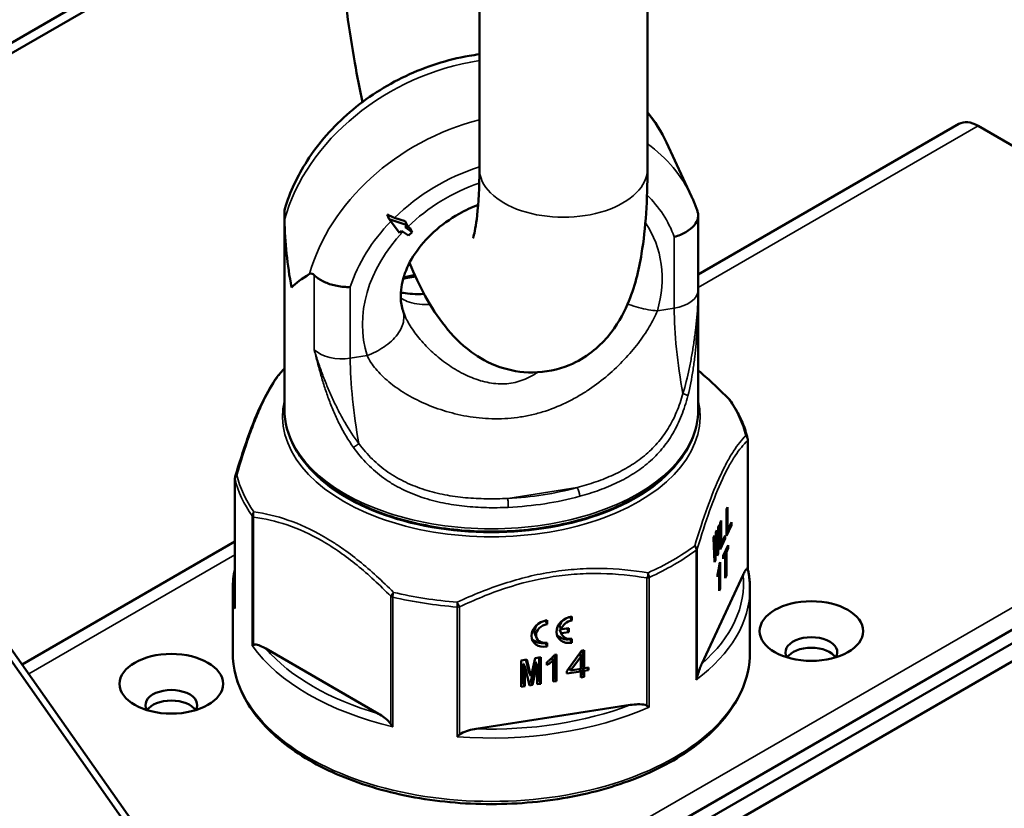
# Paper-space layout 'Sheet_1' of a CAD drawing. Header units: millimetres. Extents: x 1 to 117, y 1 to 117.
# Tile 34 of 73: x 104.04 to 107.04, y 32.01 to 34.41. Entities that reach past the tile are written whole.
import ezdxf

# ---------------------------------------------------------------- set-up
doc = ezdxf.new("R2010")
doc.units = ezdxf.units.MM
doc.layers.add('Visible (ISO)', color=7, linetype='Continuous', lineweight=50)
doc.layers.add('Visible Narrow (ISO)', color=7, linetype='Continuous', lineweight=35)

psp = doc.layouts.new('Sheet_1')

# ---------------------------------------------------------------- linework, layer by layer
at = {"layer": 'Visible (ISO)'}
for p, q in [((104.99962, 34.90846), (102.47644, 33.4517)), ((104.99973, 34.87637), (102.50428, 33.43562)), ((105.43778, 34.66225), (105.43778, 33.95505)), ((105.94959, 34.66225), (105.94959, 33.95505)), ((106.10413, 33.63325), (106.89757, 34.09134)), ((107.89653, 33.54284), (106.95663, 34.08549)), ((106.00738, 34.03521), (106.08381, 33.87054)), ((104.84429, 33.81694), (104.84429, 33.22158)), ((106.10413, 33.81694), (106.10413, 33.22158)), ((105.15652, 33.81513), (105.163, 33.80116)), ((105.1945, 33.75992), (105.163, 33.80116)), ((105.163, 33.80116), (105.21756, 33.78298)), ((105.21195, 33.79506), (105.1796, 33.80584)), ((105.21195, 33.79506), (105.21756, 33.78298)), ((105.20065, 33.76607), (105.1945, 33.75992)), ((105.22216, 33.75122), (105.20065, 33.76607)), ((105.21756, 33.78298), (105.21141, 33.77683)), ((105.21141, 33.77683), (105.23292, 33.76197)), ((105.22064, 33.77866), (105.21626, 33.78168)), ((105.23292, 33.76197), (105.22216, 33.75122)), ((105.22724, 33.77422), (105.23292, 33.76197)), ((106.07965, 33.36026), (106.07965, 33.36026)), ((106.25483, 33.12904), (106.25483, 32.73609)), ((104.69359, 33.0115), (104.69359, 32.61844)), ((106.19004, 32.91658), (106.19347, 32.92397)), ((106.19347, 32.92397), (106.19347, 32.85253)), ((104.75069, 32.90768), (104.75069, 32.90768)), ((104.82431, 32.89435), (104.82431, 32.89435)), ((106.19004, 32.83622), (106.19004, 32.91658)), ((106.16516, 32.86298), (106.16352, 32.80822)), ((106.16516, 32.78168), (106.16844, 32.87004)), ((106.16516, 32.86298), (106.16844, 32.87004)), ((106.17097, 32.8755), (106.1744, 32.88288)), ((106.17097, 32.79513), (106.17097, 32.8755)), ((106.1744, 32.88288), (106.1744, 32.81145)), ((106.20553, 32.8696), (106.19004, 32.83622)), ((106.19347, 32.85253), (106.20553, 32.87853)), ((106.20553, 32.8696), (106.20167, 32.8702)), ((106.20553, 32.87853), (106.20553, 32.8696)), ((106.15027, 32.83088), (106.15354, 32.83794)), ((106.15027, 32.83088), (106.15354, 32.75664)), ((106.15518, 32.79025), (106.15354, 32.83794)), ((106.15771, 32.84693), (106.15548, 32.79089)), ((106.15652, 32.76306), (106.1592, 32.82899)), ((106.1592, 32.82899), (106.15701, 32.82933)), ((106.1595, 32.82963), (106.15704, 32.83001)), ((106.15771, 32.84693), (106.16099, 32.85399)), ((106.1595, 32.82963), (106.1592, 32.82899)), ((106.1595, 32.82963), (106.16218, 32.77526)), ((106.16323, 32.80758), (106.16099, 32.85399)), ((106.18647, 32.82852), (106.17097, 32.79513)), ((106.1744, 32.81145), (106.18647, 32.83745)), ((106.18647, 32.82852), (106.1826, 32.82912)), ((106.18647, 32.83745), (106.18647, 32.82852)), ((106.19347, 32.85253), (106.19004, 32.85306)), ((104.04551, 32.44471), (104.69359, 32.81887)), ((106.16323, 32.80758), (106.16057, 32.80799)), ((106.16323, 32.80758), (106.16352, 32.80822)), ((106.1744, 32.81145), (106.17097, 32.81198)), ((106.18036, 32.77541), (106.1957, 32.80847)), ((106.1957, 32.79954), (106.18974, 32.7867)), ((106.1957, 32.79954), (106.19184, 32.80014)), ((106.1957, 32.80847), (106.1957, 32.79954)), ((106.15518, 32.79025), (106.15204, 32.79073)), ((106.15518, 32.79025), (106.15548, 32.79089)), ((106.16516, 32.78168), (106.16184, 32.78219)), ((106.16516, 32.78168), (106.16218, 32.77526)), ((106.18632, 32.77932), (106.18036, 32.76648)), ((106.18036, 32.76648), (106.18036, 32.77541)), ((106.18632, 32.77932), (106.18245, 32.77992)), ((106.18974, 32.7867), (106.18588, 32.7873)), ((106.18632, 32.70789), (106.18632, 32.77932)), ((106.18974, 32.7867), (106.18974, 32.71527)), ((106.15652, 32.76306), (106.15324, 32.76357)), ((106.15652, 32.76306), (106.15354, 32.75664)), ((106.16919, 32.75227), (106.17097, 32.75613)), ((106.17097, 32.75613), (106.17097, 32.67529)), ((106.11493, 32.447), (106.24055, 32.71769)), ((106.16308, 32.71139), (106.16308, 32.72032)), ((106.16602, 32.73403), (106.16799, 32.73373)), ((106.16799, 32.66887), (106.16799, 32.73373)), ((106.18974, 32.71527), (106.18632, 32.7158)), ((106.18974, 32.71527), (106.18632, 32.70789)), ((104.68681, 32.67511), (104.68681, 32.48224)), ((106.17097, 32.67529), (106.16799, 32.67575)), ((106.17097, 32.67529), (106.16799, 32.66887)), ((106.26161, 32.67511), (106.26161, 32.48224)), ((107.16972, 32.61359), (105.33022, 31.55155)), ((107.20502, 32.59321), (105.36551, 31.53117)), ((105.71467, 32.59009), (105.71467, 32.59015)), ((105.71467, 32.59009), (105.71976, 32.57912)), ((105.71976, 32.57912), (105.71976, 32.59117)), ((105.63861, 32.57833), (105.63861, 32.57838)), ((105.63861, 32.57833), (105.64371, 32.56735)), ((105.64371, 32.56735), (105.64371, 32.5794)), ((105.68728, 32.55207), (105.68219, 32.56305)), ((107.22913, 32.55145), (105.38962, 31.48941)), ((105.61246, 32.52472), (105.60736, 32.5357)), ((105.68219, 32.55083), (105.70516, 32.55439)), ((105.68219, 32.55083), (105.68728, 32.53986)), ((105.68852, 32.53649), (105.68342, 32.54746)), ((105.71026, 32.55563), (105.68728, 32.55207)), ((105.68728, 32.53986), (105.71026, 32.54341)), ((105.70516, 32.55439), (105.70516, 32.55484)), ((105.70516, 32.55439), (105.71026, 32.54341)), ((105.71026, 32.54341), (105.71026, 32.55563)), ((104.64224, 31.59577), (103.99237, 32.52031)), ((105.63861, 32.51002), (105.63861, 32.51064)), ((105.63861, 32.51002), (105.64371, 32.49904)), ((105.64371, 32.49904), (105.64371, 32.51109)), ((105.71467, 32.52178), (105.71467, 32.5224)), ((105.71467, 32.52178), (105.71976, 32.51081)), ((105.71976, 32.51081), (105.71976, 32.52286)), ((103.9956, 32.48042), (104.64547, 31.55588)), ((104.78758, 32.49291), (105.1308, 32.29476)), ((105.66638, 32.47393), (105.67305, 32.47496)), ((105.66795, 32.47417), (105.66795, 32.4051)), ((105.67305, 32.47496), (105.67305, 32.39412)), ((105.74866, 32.48666), (105.70363, 32.4247)), ((105.7153, 32.42651), (105.74644, 32.46845)), ((105.74215, 32.4777), (105.74644, 32.46845)), ((105.74644, 32.43133), (105.74644, 32.46845)), ((105.74866, 32.48666), (105.757, 32.48795)), ((105.75191, 32.48716), (105.75191, 32.44394)), ((105.757, 32.48795), (105.757, 32.43296)), ((105.56463, 32.45725), (105.58187, 32.45991)), ((105.56463, 32.37688), (105.56463, 32.45725)), ((105.57177, 32.44709), (105.57066, 32.44692)), ((105.57575, 32.43594), (105.57066, 32.44692)), ((105.57066, 32.44692), (105.57066, 32.38958)), ((105.57687, 32.43611), (105.57177, 32.44709)), ((105.57949, 32.45954), (105.58901, 32.41968)), ((105.5941, 32.4087), (105.58187, 32.45991)), ((105.60735, 32.45259), (105.59401, 32.39319)), ((105.60744, 32.46387), (105.59521, 32.40887)), ((105.59911, 32.38222), (105.61245, 32.44162)), ((105.60847, 32.45277), (105.60735, 32.45259)), ((105.61245, 32.44162), (105.60735, 32.45259)), ((105.60744, 32.46387), (105.62468, 32.46654)), ((105.61356, 32.44179), (105.60847, 32.45277)), ((105.61356, 32.44179), (105.61245, 32.44162)), ((105.61356, 32.38445), (105.61356, 32.44179)), ((105.61958, 32.46575), (105.61958, 32.39715)), ((105.62468, 32.46654), (105.62468, 32.38617)), ((105.64358, 32.44267), (105.64358, 32.4516)), ((105.65853, 32.46458), (105.66193, 32.45726)), ((105.66193, 32.3924), (105.66193, 32.45726)), ((105.757, 32.43296), (105.75191, 32.44394)), ((105.57687, 32.43611), (105.57575, 32.43594)), ((105.57575, 32.43594), (105.57575, 32.3786)), ((105.57687, 32.43611), (105.59021, 32.38084)), ((105.5941, 32.4087), (105.58901, 32.41968)), ((105.5941, 32.4087), (105.59521, 32.40887)), ((105.70363, 32.41671), (105.70363, 32.4247)), ((105.74644, 32.42334), (105.70363, 32.41671)), ((105.71367, 32.43003), (105.70672, 32.42896)), ((105.71127, 32.43521), (105.7153, 32.42651)), ((105.7153, 32.42651), (105.74644, 32.43133)), ((105.74644, 32.42334), (105.74298, 32.43079)), ((105.74644, 32.40548), (105.74644, 32.42334)), ((105.75191, 32.41809), (105.74644, 32.41724)), ((105.75537, 32.43648), (105.75191, 32.43595)), ((105.757, 32.42497), (105.75191, 32.43595)), ((105.75191, 32.43595), (105.75191, 32.41809)), ((105.757, 32.40711), (105.75191, 32.41809)), ((105.757, 32.43296), (105.77034, 32.43502)), ((105.77034, 32.42704), (105.757, 32.42497)), ((105.757, 32.42497), (105.757, 32.40711)), ((105.77034, 32.42704), (105.76689, 32.43449)), ((105.77034, 32.43502), (105.77034, 32.42704)), ((105.57066, 32.38958), (105.56463, 32.38865)), ((105.57575, 32.3786), (105.56463, 32.37688)), ((105.57575, 32.3786), (105.57066, 32.38958)), ((105.59401, 32.39319), (105.58747, 32.39218)), ((105.59911, 32.38222), (105.59021, 32.38084)), ((105.59911, 32.38222), (105.59401, 32.39319)), ((105.61958, 32.39715), (105.61356, 32.39622)), ((105.62468, 32.38617), (105.61356, 32.38445)), ((105.62468, 32.38617), (105.61958, 32.39715)), ((105.66795, 32.4051), (105.66193, 32.40417)), ((105.67305, 32.39412), (105.66193, 32.3924)), ((105.67305, 32.39412), (105.66795, 32.4051)), ((105.757, 32.40711), (105.74644, 32.40548)), ((105.4283, 32.24873), (105.89715, 32.32126))]:
    psp.add_line(p, q, dxfattribs=at)
for centre, start, end in [((106.1841, 33.23903), 35.49637, 44.3888), ((106.23515, 33.12904), 0.00002, 13.04612), ((104.71327, 33.0115), 163.45938, 180)]:
    psp.add_arc(centre, 0.01969, start, end, dxfattribs=at)
for centre, major_axis, ratio, start_param, end_param in [((106.95663, 33.98906), (-0.05906, 0.10229), 0.5773503, 5.4977871, 6.2831853), ((105.47421, 33.68769), (-0.18997, 0.86057), 0.6979017, 1.2896808, 1.5262563), ((105.15498, 33.86125), (0.08735, -0.05211), 0.3936923, 4.9602767, 5.2210221), ((105.17986, 33.86651), (-0.11139, 0.11139), 0.2588034, 2.1862729, 2.2483784), ((105.47421, 33.68769), (0.6293, 0.13891), 0.2019062, 2.5986775, 2.8352533), ((105.21338, 33.60439), (-0.00518, 0.01899), 0.3489943, 0, 0.0019737), ((105.47421, 33.20551), (-0.31497, 0), 0.5773503, 5.188662, 5.1886646), ((105.47424, 33.2055), (-0.315, 0), 0.5773503, 5.834457, 5.8344583), ((105.47422, 33.20551), (-0.31495, 0), 0.5773503, 3.5465229, 3.546528), ((106.1841, 33.23903), (0.01407, 0.01377), 0.3316107, 6.2831691, 6.2834398), ((104.71327, 33.0115), (-0.01887, 0.0056), 0.5288498, 6.2822436, 6.2831479), ((106.23466, 32.73395), (0.02017, 0.00214), 0.2170596, 0.0249557, 0.2356285), ((104.71376, 32.61637), (0.00323, -0.02741), 0.7264153, 4.5515649, 4.6829362), ((105.71976, 32.55099), (-0.04464, -0.02072), 0.7886751, 4.3615096, 7.5031022), ((105.71467, 32.56197), (-0.03125, -0.0145), 0.7886751, 4.3615096, 4.3808156), ((105.64371, 32.53922), (-0.04464, -0.02072), 0.7886751, 4.3615096, 7.5031022), ((105.63861, 32.5502), (-0.03125, -0.0145), 0.7886751, 5.0439624, 6.2831853), ((105.64371, 32.53922), (-0.03125, -0.0145), 0.7886751, 4.3615096, 7.5031022), ((105.63861, 32.5502), (-0.03125, -0.0145), 0.7886751, 4.3615096, 4.3808156), ((105.71467, 32.56197), (-0.03125, -0.0145), 0.7886751, 5.0439624, 5.7134194), ((105.71976, 32.55099), (0.03125, 0.0145), 0.7886751, 1.2199169, 2.5718267), ((105.71467, 32.56197), (-0.04464, -0.02072), 0.7886751, 0.1565483, 1.2199169), ((105.71467, 32.56197), (-0.03125, -0.0145), 0.7886751, 6.1511924, 6.2831853), ((105.71976, 32.55099), (-0.03125, -0.0145), 0.7886751, 6.1511924, 7.5031022), ((106.44857, 32.48224), (0.07874, 0), 0.5773503, 5.9218182, 9.7861451), ((104.76473, 32.50655), (0.02007, 0.0064), 0.1496438, 2.3166379, 2.7066497), ((105.63861, 32.5502), (-0.04464, -0.02072), 0.7886751, 0.1565483, 1.2199169), ((106.44857, 32.45009), (-0.07874, 0), 0.5773503, 3.5029598, 5.9218182), ((106.44857, 32.45009), (0.07874, 0), 0.5773503, 0.3613671, 2.7802255), ((106.08187, 32.40472), (-0.0127, -0.02492), 0.6263892, 1.6044471, 1.9944589), ((104.49985, 32.32151), (0.07874, 0), 0.5773503, 5.9218182, 9.7861451), ((104.49985, 32.28936), (-0.07874, 0), 0.5773503, 3.5029598, 5.9218182), ((104.49985, 32.28936), (0.07874, 0), 0.5773503, 0.3613671, 2.7802255), ((105.94263, 32.32433), (-0.01995, 0.01291), 0.0644588, 1.8815468, 2.2715582), ((105.18217, 32.26554), (0.01727, -0.02167), 0.4658993, 4.4527565, 4.8427678), ((105.37238, 32.23611), (0.0193, 0.0178), 0.277969, 4.3316707, 4.7216825)]:
    psp.add_ellipse(centre, major_axis=major_axis, ratio=ratio, start_param=start_param, end_param=end_param, dxfattribs=at)
for centre in [(106.44857, 32.54653), (104.49985, 32.3858)]:
    psp.add_ellipse(centre, major_axis=(-0.15748, 0), ratio=0.5773503, dxfattribs=at)
for points, knots in [([(105.0814, 34.15789), (105.0733, 34.19724), (105.0657, 34.23721), (105.04111, 34.37762), (105.027, 34.47963), (105.00695, 34.67861), (105.00105, 34.77543), (104.9997, 34.8767), (104.99962, 34.88798), (104.99962, 34.89915)], [2.27932187, 2.27932187, 2.27932187, 2.27932187, 2.41598217, 2.41598217, 2.75583111, 2.75583111, 3.09820206, 3.09820206, 3.14159265, 3.14159265, 3.14159265, 3.14159265]), ([(105.43778, 34.30366), (105.42734, 34.3023), (105.41691, 34.3007), (105.34039, 34.28729), (105.2751, 34.26644), (105.15206, 34.20839), (105.09434, 34.17114), (104.99251, 34.0837), (104.94835, 34.03354), (104.88384, 33.93301), (104.86084, 33.8839), (104.84563, 33.83324)], [1.542468, 1.542468, 1.542468, 1.542468, 1.5951665, 1.5951665, 1.9297244, 1.9297244, 2.2652124, 2.2652124, 2.5996521, 2.5996521, 2.8813832, 2.8813832, 2.8813832, 2.8813832]), ([(105.94959, 33.95505), (105.94959, 33.86046), (105.94451, 33.77488), (105.92283, 33.64393), (105.91146, 33.59471), (105.87529, 33.51069), (105.85789, 33.47747), (105.80138, 33.41157), (105.76334, 33.3785), (105.67738, 33.34276), (105.63825, 33.33456), (105.56402, 33.33396), (105.52947, 33.3407), (105.46476, 33.36302), (105.43668, 33.37959), (105.37894, 33.42179), (105.3549, 33.44795), (105.28633, 33.53416), (105.2553, 33.59622), (105.22491, 33.66788)], [0, 0, 0, 0, 0.367455, 0.367455, 0.6138009, 0.6138009, 0.7597226, 0.7597226, 0.8871054, 0.8871054, 0.9698202, 0.9698202, 1.0499609, 1.0499609, 1.1468481, 1.1468481, 1.293575, 1.293575, 1.6351955, 1.6351955, 1.6351955, 1.6351955]), ([(105.43778, 33.95505), (105.43778, 33.89893), (105.4352, 33.85007), (105.42762, 33.78194), (105.42282, 33.75891), (105.41901, 33.74541), (105.41831, 33.74352), (105.41831, 33.74352)], [0, 0, 0, 0, 0.2759814, 0.2759814, 0.50581618, 0.50581618, 0.58431083, 0.58431083, 0.58431083, 0.58431083]), ([(106.10408, 33.81811), (106.10296, 33.82169), (106.10179, 33.82526), (106.09936, 33.83236), (106.0981, 33.83589), (106.09549, 33.84292), (106.09414, 33.84642), (106.09134, 33.85338), (106.0899, 33.85684), (106.08692, 33.86372), (106.08539, 33.86714), (106.08381, 33.87054)], [0.2475007, 0.2475007, 0.2475007, 0.2475007, 0.26817645, 0.26817645, 0.28885219, 0.28885219, 0.30952793, 0.30952793, 0.33020367, 0.33020367, 0.35087941, 0.35087941, 0.35087941, 0.35087941]), ([(104.84449, 33.79907), (104.84441, 33.80359), (104.84434, 33.80808), (104.84428, 33.81576), (104.84428, 33.81904), (104.84434, 33.82337), (104.84437, 33.82472), (104.84441, 33.82588)], [0, 0, 0, 0, 0.035069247, 0.035069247, 0.064996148, 0.064996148, 0.081323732, 0.081323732, 0.081323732, 0.081323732]), ([(104.84441, 33.82588), (104.84448, 33.82776), (104.84473, 33.82962), (104.84529, 33.83205), (104.84545, 33.83265), (104.84563, 33.83324)], [-0.324119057, -0.324119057, -0.324119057, -0.324119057, -0.297857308, -0.297857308, -0.28923263, -0.28923263, -0.28923263, -0.28923263]), ([(105.43404, 33.84506), (105.41408, 33.83739), (105.39456, 33.82821), (105.34786, 33.80192), (105.32186, 33.78314), (105.27655, 33.74196), (105.25728, 33.71956), (105.22665, 33.6738), (105.21545, 33.65047), (105.20069, 33.60462), (105.19773, 33.58238), (105.19882, 33.54769), (105.20122, 33.53415), (105.20525, 33.52158)], [1.8359388, 1.8359388, 1.8359388, 1.8359388, 2.0206461, 2.0206461, 2.2994082, 2.2994082, 2.578615, 2.578615, 2.8626073, 2.8626073, 3.1681862, 3.1681862, 3.3942729, 3.3942729, 3.3942729, 3.3942729]), ([(106.10408, 33.81811), (106.1041, 33.81807), (106.10411, 33.818), (106.10414, 33.81746), (106.10414, 33.8165), (106.10408, 33.81394), (106.10405, 33.81285), (106.10401, 33.81156)], [0.026573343, 0.026573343, 0.026573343, 0.026573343, 0.035069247, 0.035069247, 0.064996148, 0.064996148, 0.081323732, 0.081323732, 0.081323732, 0.081323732]), ([(106.10401, 33.81156), (106.10394, 33.80948), (106.1037, 33.80738), (106.10169, 33.79745), (106.09766, 33.78965), (106.08516, 33.77485), (106.07677, 33.76801), (106.06153, 33.75904), (106.05591, 33.75625), (106.04403, 33.75131), (106.0378, 33.74917), (106.03128, 33.74737), (106.03118, 33.74734), (106.03108, 33.74731)], [-0.32411906, -0.32411906, -0.32411906, -0.32411906, -0.29785731, -0.29785731, -0.20051816, -0.20051816, -0.10232729, -0.10232729, -0.05118918, -0.05118918, 0, 0, 0.00081588, 0.00081588, 0.00081588, 0.00081588]), ([(104.93499, 33.63072), (104.93483, 33.63087), (104.93468, 33.63103), (104.93238, 33.63325), (104.93031, 33.63456), (104.92581, 33.63605), (104.92331, 33.63583), (104.92091, 33.6344)], [-0.097221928, -0.097221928, -0.097221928, -0.097221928, -0.094229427, -0.094229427, -0.05322657, -0.05322657, -0.000000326, -0.000000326, -0.000000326, -0.000000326]), ([(104.93499, 33.63072), (104.93676, 33.62892), (104.93869, 33.62716), (104.94846, 33.61905), (104.95805, 33.61335), (104.98002, 33.60388), (104.9922, 33.60022), (105.01144, 33.59659), (105.0181, 33.5957), (105.03139, 33.59465), (105.03798, 33.5945), (105.04451, 33.59471), (105.04461, 33.59472), (105.04472, 33.59472)], [0.46545787, 0.46545787, 0.46545787, 0.46545787, 0.49171961, 0.49171961, 0.58905876, 0.58905876, 0.68724963, 0.68724963, 0.73838775, 0.73838775, 0.78957692, 0.78957692, 0.7903928, 0.7903928, 0.7903928, 0.7903928]), ([(105.1986, 33.5781), (105.20096, 33.57752), (105.20358, 33.57696), (105.21403, 33.57507), (105.22354, 33.57399), (105.24496, 33.57299), (105.25684, 33.573), (105.2698, 33.57349)], [0.55690589, 0.55690589, 0.55690589, 0.55690589, 0.61164333, 0.61164333, 0.75326414, 0.75326414, 0.88528723, 0.88528723, 0.88528723, 0.88528723]), ([(104.69448, 33.01733), (104.70914, 33.0667), (104.72437, 33.1136), (104.7657, 33.22459), (104.79291, 33.27976), (104.82769, 33.32818), (104.836, 33.3382), (104.84429, 33.34688)], [0.0006812, 0.0006812, 0.0006812, 0.0006812, 0.4623215, 0.4623215, 1.2266678, 1.2266678, 1.4660735, 1.4660735, 1.4660735, 1.4660735]), ([(106.10413, 33.34041), (106.11889, 33.32806), (106.1335, 33.31516), (106.16483, 33.28612), (106.18156, 33.26976), (106.19806, 33.25291)], [0.42680274, 0.42680274, 0.42680274, 0.42680274, 0.58849322, 0.58849322, 0.77872286, 0.77872286, 0.77872286, 0.77872286]), ([(106.25433, 33.13349), (106.25245, 33.14158), (106.25021, 33.14964), (106.24504, 33.16565), (106.2421, 33.17361), (106.23553, 33.18938), (106.23189, 33.19721), (106.22395, 33.2127), (106.21965, 33.22038), (106.21038, 33.23555), (106.20541, 33.24306), (106.20013, 33.25046)], [6.15437765, 6.15437765, 6.15437765, 6.15437765, 6.20590071, 6.20590071, 6.25742378, 6.25742378, 6.30894684, 6.30894684, 6.3604699, 6.3604699, 6.41199296, 6.41199296, 6.41199296, 6.41199296]), ([(104.84429, 33.22158), (104.84429, 33.18275), (104.85458, 33.14401), (104.89452, 33.06984), (104.92482, 33.03456), (105.00296, 32.97066), (105.05139, 32.94228), (105.16092, 32.89599), (105.22204, 32.87812), (105.35056, 32.85461), (105.41792, 32.84895), (105.55221, 32.85031), (105.61912, 32.85731), (105.74598, 32.88334), (105.8059, 32.90238), (105.91282, 32.95087), (105.95979, 32.98034), (106.03554, 33.04713), (106.06444, 33.08446), (106.09673, 33.15564), (106.10413, 33.18859), (106.10413, 33.22158)], [2.8797933, 2.8797933, 2.8797933, 2.8797933, 3.1812637, 3.1812637, 3.4945056, 3.4945056, 3.8186357, 3.8186357, 4.1438157, 4.1438157, 4.4681077, 4.4681077, 4.7920452, 4.7920452, 5.1164188, 5.1164188, 5.4416685, 5.4416685, 5.7652474, 5.7652474, 6.0213859, 6.0213859, 6.0213859, 6.0213859]), ([(106.16919, 32.75227), (106.16898, 32.75094), (106.16858, 32.74828), (106.16791, 32.74429), (106.16722, 32.74029), (106.16647, 32.7363), (106.16569, 32.73229), (106.16485, 32.7283), (106.16399, 32.72428), (106.16338, 32.72164), (106.16308, 32.72032)], [0, 0, 0, 0, 0.1219256, 0.2435404, 0.3665212, 0.4901993, 0.6153051, 0.7416867, 0.8699342, 1, 1, 1, 1]), ([(106.24055, 32.71769), (106.24255, 32.72199), (106.24474, 32.72634), (106.249, 32.73345), (106.25108, 32.73634), (106.25328, 32.73729), (106.25376, 32.73733), (106.25416, 32.73705)], [-0.15346237, -0.15346237, -0.15346237, -0.15346237, -0.09466539, -0.09466539, -0.03586841, -0.03586841, -0.0209424, -0.0209424, -0.0209424, -0.0209424]), ([(104.69359, 32.73609), (104.69356, 32.73596), (104.69353, 32.73582), (104.68905, 32.71564), (104.68681, 32.69538), (104.68681, 32.67511)], [2.75153621, 2.75153621, 2.75153621, 2.75153621, 2.75240711, 2.75240711, 2.87979327, 2.87979327, 2.87979327, 2.87979327]), ([(106.16308, 32.71139), (106.16356, 32.71335), (106.16448, 32.71717), (106.16578, 32.72288), (106.16696, 32.72835), (106.16765, 32.73197), (106.16799, 32.73373)], [0, 0, 0, 0, 0.2728596, 0.5301736, 0.7720183, 1, 1, 1, 1]), ([(106.26161, 32.67511), (106.26161, 32.6792), (106.26152, 32.68329), (106.26116, 32.69146), (106.26089, 32.69554), (106.26016, 32.70371), (106.2597, 32.70778), (106.25861, 32.71592), (106.25798, 32.71999), (106.25653, 32.72811), (106.25571, 32.73216), (106.25481, 32.7362)], [6.02138592, 6.02138592, 6.02138592, 6.02138592, 6.04708117, 6.04708117, 6.07277643, 6.07277643, 6.09847168, 6.09847168, 6.12416693, 6.12416693, 6.14986219, 6.14986219, 6.14986219, 6.14986219]), ([(104.7504, 32.50442), (104.75151, 32.50493), (104.75281, 32.50517), (104.75882, 32.50549), (104.7645, 32.50379), (104.77615, 32.49915), (104.78213, 32.49606), (104.78758, 32.49291)], [0.0209424, 0.0209424, 0.0209424, 0.0209424, 0.03586841, 0.03586841, 0.09466539, 0.09466539, 0.15346237, 0.15346237, 0.15346237, 0.15346237]), ([(104.68681, 32.48224), (104.68681, 32.43371), (104.6998, 32.38529), (104.75027, 32.29271), (104.78844, 32.24869), (104.88666, 32.16921), (104.94731, 32.13399), (105.08436, 32.07658), (105.1608, 32.05443), (105.3215, 32.02537), (105.40572, 32.01843), (105.57359, 32.02036), (105.65721, 32.02921), (105.81564, 32.06188), (105.89042, 32.0857), (106.02369, 32.14622), (106.08215, 32.18294), (106.17636, 32.26594), (106.21222, 32.31223), (106.2524, 32.40043), (106.26161, 32.44131), (106.26161, 32.48224)], [2.8797933, 2.8797933, 2.8797933, 2.8797933, 3.1847456, 3.1847456, 3.4995319, 3.4995319, 3.8229224, 3.8229224, 4.1470489, 4.1470489, 4.4704625, 4.4704625, 4.7935985, 4.7935985, 5.1170862, 5.1170862, 5.4412793, 5.4412793, 5.7641895, 5.7641895, 6.0213859, 6.0213859, 6.0213859, 6.0213859]), ([(105.66638, 32.47393), (105.66562, 32.47291), (105.66411, 32.47089), (105.66163, 32.46795), (105.65903, 32.46505), (105.65623, 32.46224), (105.65332, 32.45946), (105.65021, 32.45678), (105.64699, 32.45413), (105.64472, 32.45245), (105.64358, 32.4516)], [0, 0, 0, 0, 0.1219256, 0.2435404, 0.3665212, 0.4901993, 0.6153051, 0.7416867, 0.8699342, 1, 1, 1, 1]), ([(105.64358, 32.44267), (105.64537, 32.44388), (105.64883, 32.44624), (105.65367, 32.4499), (105.65806, 32.45352), (105.66066, 32.45604), (105.66193, 32.45726)], [0, 0, 0, 0, 0.2728596, 0.5301736, 0.7720183, 1, 1, 1, 1]), ([(106.10132, 32.40771), (106.10172, 32.40973), (106.1022, 32.41176), (106.1044, 32.42028), (106.10648, 32.42635), (106.11074, 32.43761), (106.11293, 32.4427), (106.11493, 32.447)], [-0.65910294, -0.65910294, -0.65910294, -0.65910294, -0.64417694, -0.64417694, -0.58537995, -0.58537995, -0.52658297, -0.52658297, -0.52658297, -0.52658297]), ([(105.89715, 32.32126), (105.9046, 32.32242), (105.91277, 32.32331), (105.92868, 32.32369), (105.93644, 32.32331), (105.94464, 32.32079), (105.94643, 32.32007), (105.94794, 32.31916)], [-0.15346237, -0.15346237, -0.15346237, -0.15346237, -0.09466539, -0.09466539, -0.03586841, -0.03586841, -0.0209424, -0.0209424, -0.0209424, -0.0209424]), ([(105.1308, 32.29476), (105.13626, 32.29161), (105.14224, 32.28778), (105.15388, 32.27898), (105.15957, 32.27411), (105.16557, 32.26686), (105.16688, 32.26511), (105.16798, 32.26333)], [0.52533987, 0.52533987, 0.52533987, 0.52533987, 0.58413685, 0.58413685, 0.64293383, 0.64293383, 0.65785984, 0.65785984, 0.65785984, 0.65785984]), ([(105.37751, 32.23091), (105.37902, 32.2323), (105.3808, 32.23356), (105.389, 32.23862), (105.39677, 32.24141), (105.41268, 32.24595), (105.42084, 32.24758), (105.4283, 32.24873)], [-0.65910294, -0.65910294, -0.65910294, -0.65910294, -0.64417694, -0.64417694, -0.58537995, -0.58537995, -0.52658297, -0.52658297, -0.52658297, -0.52658297])]:
    psp.add_open_spline(points, degree=3, knots=knots, dxfattribs=at)
for points in [[(106.00738, 34.03521), (105.99212, 34.0681), (105.97265, 34.09904), (105.94959, 34.12721)], [(105.20667, 33.62296), (105.20717, 33.6231), (105.20768, 33.62323), (105.20818, 33.62337)], [(105.24091, 33.63166), (105.22987, 33.62908), (105.21896, 33.62632), (105.20819, 33.62338)], [(105.2055, 33.52078), (105.20709, 33.51594), (105.20921, 33.51051), (105.21193, 33.50465)], [(105.21194, 33.50463), (105.21194, 33.50464), (105.21193, 33.50465), (105.21193, 33.50465)]]:
    psp.add_open_spline(points, degree=3, dxfattribs=at)
at = {"layer": 'Visible Narrow (ISO)'}
for p, q in [((106.95663, 34.08549), (106.10413, 33.5933)), ((106.10401, 33.81156), (106.10401, 33.5841)), ((106.03108, 33.53033), (106.03108, 33.74731)), ((104.93499, 33.40325), (104.93499, 33.63072)), ((105.21338, 33.62046), (105.24391, 33.62518)), ((105.04472, 33.59472), (105.04472, 33.37774)), ((105.97975, 33.52239), (106.03108, 33.53033)), ((105.04472, 33.37774), (105.09605, 33.38568)), ((106.07965, 33.36024), (106.07965, 33.36024)), ((106.25416, 32.73705), (106.25416, 33.1261)), ((104.69376, 33.00999), (104.69376, 32.61483)), ((105.73504, 32.98343), (105.52417, 32.95081)), ((104.74612, 32.50202), (104.74612, 32.89718)), ((104.7504, 32.89347), (104.7504, 32.50442)), ((105.02212, 31.44169), (107.45829, 32.84821)), ((104.69359, 32.77893), (104.06549, 32.41629)), ((106.09789, 32.39761), (106.09789, 32.79277)), ((106.10132, 32.79677), (106.10132, 32.40771)), ((105.94794, 32.31916), (105.94794, 32.70821)), ((105.95486, 32.71019), (105.95486, 32.31503)), ((105.16798, 32.26333), (105.16798, 32.65238)), ((105.17441, 32.64991), (105.17441, 32.25474)), ((105.3698, 32.22452), (105.3698, 32.61968)), ((105.37751, 32.61997), (105.37751, 32.23091))]:
    psp.add_line(p, q, dxfattribs=at)
for centre, major_axis, ratio, start_param, end_param in [((105.436, 33.77003), (-0.57138, -0.26518), 0.7886751, 4.3585824, 5.6957304), ((105.436, 33.77003), (0.57138, 0.26518), 0.7886751, 0, 0.2150528), ((105.51242, 33.60536), (0.57138, 0.26518), 0.7886751, 1.3429007, 2.5541374), ((105.51242, 33.60536), (0.57138, 0.26518), 0.7886751, 0, 0.418291), ((105.5379, 33.55047), (0.48211, 0.22375), 0.7886751, 1.4161862, 1.9923911), ((105.69369, 33.95505), (-0.25591, 0), 0.5773503, 0, 3.1415927), ((105.5379, 33.55047), (-0.42854, -0.19889), 0.7886751, 4.5838918, 5.1302403), ((105.5379, 33.55047), (0.48211, 0.22375), 0.7886751, 6.213786, 6.5772012), ((105.5379, 33.55047), (0.48211, 0.22375), 0.7886751, 2.0239145, 2.5092332), ((105.5379, 33.55047), (0.42854, 0.19889), 0.7886751, 5.6796257, 6.4102326), ((105.5379, 33.55047), (-0.42854, -0.19889), 0.7886751, 5.1786208, 6.1849861), ((105.21338, 33.60439), (-0.00518, 0.01899), 0.3489943, 5.6194452, 6.2831853), ((105.47421, 33.30195), (0.61024, 0), 0.5773503, 1.9600358, 2.0124363), ((106.0056, 33.58522), (0.09843, 0), 0.5773503, 4.9741884, 6.2635046), ((106.12279, 33.33273), (-0.05417, 0.35017), 0.2113249, 0.938882, 1.7177798), ((105.01924, 33.43263), (0.09843, 0), 0.5773503, 3.6848721, 4.9741884), ((105.13642, 33.18014), (0.05417, -0.35017), 0.2113249, 4.0804747, 4.8593734), ((105.47421, 33.20551), (0.62177, 0), 0.5773503, 0.2972643, 0.2972932), ((105.47421, 33.2008), (0.63569, 0), 0.5773503, 0.3460675, 0.3460822), ((105.47421, 33.2008), (0.63569, 0), 0.5773503, 3.0068066, 6.4179714), ((106.1841, 33.23903), (0.01407, 0.01377), 0.3316107, 0.0002545, 0.201075), ((106.1841, 33.23903), (0.01603, 0.01143), 0.7549965, 0, 0.2914564), ((105.47421, 33.08164), (0.78164, 0), 0.5773503, 0.1329917, 0.3906071), ((105.47421, 33.22158), (-0.62992, 0), 0.5773503, 0, 3.1415927), ((106.23515, 33.12904), (0.01918, 0.00444), 0.8092866, 0, 0.6000258), ((106.23515, 33.12904), (0.01349, -0.01433), 0.9433631, 0.6905702, 1.5502055), ((106.23515, 33.12904), (0.01969, 0), 0.5773528, 6.0213854, 6.2831853), ((105.47421, 33.20551), (-0.62177, 0), 0.5773503, 0.3972548, 2.7443379), ((104.71327, 33.0115), (-0.01969, 0), 0.5773503, 0, 0.1329917), ((104.71327, 33.0115), (-0.01918, -0.00444), 0.8092866, 5.3124157, 6.0978134), ((105.47421, 33.07027), (-0.7874, 0), 0.5773503, 0.1329917, 0.390607), ((104.71327, 33.0115), (-0.01887, 0.0056), 0.5288498, 5.675192, 6.2822436), ((105.47421, 33.08164), (-0.78164, 0), 0.5773503, 0.1329917, 0.3906071), ((105.47421, 33.30195), (-0.61024, 0), 0.5773503, 1.6527482, 2.0124363), ((105.73504, 32.96736), (-0.00518, 0.01899), 0.3489943, 4.0486447, 5.6193969), ((105.52417, 32.93474), (0.00093, -0.01966), 0.0668385, 0.9537189, 2.5245199), ((105.47421, 33.28587), (-0.62992, 0), 0.5773503, 1.6527293, 2.0124429), ((104.76432, 32.90151), (0.01603, 0.01143), 0.7549965, 1.8622535, 2.6476513), ((104.76432, 32.90151), (-0.01969, 0), 0.5773503, 0.390607, 0.7853984), ((104.76432, 32.90151), (0.0026, 0.01951), 0.746124, 1.2325199, 2.0921548), ((105.47421, 33.08164), (0.78164, 0), 0.5773503, 5.3689794, 5.6265948), ((106.0823, 32.79971), (-0.0118, 0.01575), 0.646729, 3.8537369, 4.6391344), ((105.47421, 33.07027), (-0.7874, 0), 0.5773503, 2.2273868, 2.4850021), ((106.0823, 32.79971), (0.01969, 0), 0.5773503, 5.6265948, 6.0213861), ((105.94284, 32.71919), (-0.01969, 0), 0.5773503, 1.8325955, 2.2273868), ((105.94284, 32.71919), (0.008, -0.01799), 0.4984057, 0.8420159, 1.6274101), ((105.47421, 32.69118), (0.76772, 0), 0.5773503, 5.699745, 6.3430269), ((105.47421, 32.67511), (-0.7874, 0), 0.5773503, 0, 0.1329917), ((105.1819, 32.66042), (-0.01969, 0), 0.5773503, 0.7853979, 1.1801893), ((105.1819, 32.66042), (-0.00455, -0.01915), 0.3108809, 4.5798381, 5.3652356), ((105.47421, 33.07027), (-0.7874, 0), 0.5773503, 1.1801893, 1.4378046), ((105.47421, 33.08164), (0.78164, 0), 0.5773503, 4.3217819, 4.5793971), ((105.47421, 32.67511), (0.7874, 0), 0.5773503, 5.6265948, 6.2831853), ((105.37241, 32.63094), (0.00152, 0.01963), 0.1082675, 1.4050527, 2.1904633), ((105.37241, 32.63094), (-0.01969, 0), 0.5773503, 1.4378046, 1.8325959), ((105.47421, 32.67511), (-0.7874, 0), 0.5773503, 0.390607, 1.1801893), ((105.47421, 32.48224), (-0.7874, 0), 0.5773503, 0, 3.1415927), ((105.47421, 32.69118), (-0.76772, 0), 0.5773503, 0.4637572, 1.1070391), ((105.47421, 32.69118), (-0.76772, 0), 0.5773503, 1.5109548, 2.1542367), ((105.47421, 32.67511), (-0.7874, 0), 0.5773503, 1.4378046, 2.2273868)]:
    psp.add_ellipse(centre, major_axis=major_axis, ratio=ratio, start_param=start_param, end_param=end_param, dxfattribs=at)
for points in [[(105.20534, 33.61828), (105.20801, 33.61902), (105.21069, 33.61975), (105.21338, 33.62046)], [(106.10413, 33.3403), (106.13563, 33.31381), (106.16653, 33.28466), (106.19697, 33.25346)]]:
    psp.add_open_spline(points, degree=3, dxfattribs=at)
for points, knots in [([(106.10401, 33.5841), (106.10386, 33.57047), (106.10343, 33.55685), (106.10273, 33.54327), (106.10202, 33.52968), (106.10105, 33.51614), (106.09986, 33.50267), (106.09866, 33.4892), (106.09725, 33.4758), (106.09565, 33.46246), (106.09405, 33.44911), (106.09226, 33.43582), (106.09031, 33.42263), (106.08836, 33.40944), (106.08625, 33.39635), (106.08396, 33.3834), (106.08167, 33.37044), (106.07921, 33.35763), (106.07653, 33.34492), (106.07119, 33.31952), (106.06502, 33.29459), (106.05752, 33.27012)], [0, 0, 0, 0, 0.125, 0.125, 0.125, 0.25, 0.25, 0.25, 0.375, 0.375, 0.375, 0.5, 0.5, 0.5, 0.625, 0.625, 0.625, 0.75, 0.75, 0.75, 0.9999999, 0.9999999, 0.9999999, 0.9999999]), ([(106.07259, 33.26309), (106.07925, 33.28905), (106.08685, 33.32856), (106.09376, 33.38205), (106.09761, 33.4226), (106.10038, 33.46322), (106.10226, 33.50362), (106.10348, 33.5439), (106.10389, 33.5707), (106.10401, 33.5841)], [0, 0, 0, 0, 0.25, 0.375, 0.5, 0.625, 0.75, 0.875, 1, 1, 1, 1]), ([(105.19837, 33.56223), (105.20449, 33.55757), (105.21105, 33.55382), (105.21809, 33.55084), (105.22719, 33.54699), (105.2371, 33.54444), (105.24766, 33.54299), (105.25821, 33.54154), (105.2694, 33.5412), (105.28145, 33.54164), (105.2835, 33.54171), (105.28557, 33.54181), (105.28767, 33.54193)], [0.13916717, 0.13916717, 0.13916717, 0.13916717, 0.1875, 0.1875, 0.1875, 0.25, 0.25, 0.25, 0.3125, 0.3125, 0.3125, 0.32310498, 0.32310498, 0.32310498, 0.32310498]), ([(105.09605, 33.38568), (105.10258, 33.37188), (105.11594, 33.35146), (105.1402, 33.32501), (105.16887, 33.29911), (105.21068, 33.26959), (105.2703, 33.23869), (105.33593, 33.2145), (105.40866, 33.19776), (105.47206, 33.1922), (105.52477, 33.19382), (105.56346, 33.1982), (105.60156, 33.20569), (105.65192, 33.21999), (105.69857, 33.23954), (105.74235, 33.26345), (105.78333, 33.28945), (105.82998, 33.32522), (105.88013, 33.37313), (105.91508, 33.41433), (105.93932, 33.44801), (105.96089, 33.48207), (105.97321, 33.50655), (105.97975, 33.52239)], [0, 0, 0, 0, 0.0625, 0.09375, 0.125, 0.1875, 0.25, 0.3125, 0.375, 0.4375, 0.46875, 0.5, 0.53125, 0.5625, 0.625, 0.65625, 0.6875, 0.75, 0.8125, 0.875, 0.90625, 0.9375, 1, 1, 1, 1]), ([(105.09605, 33.38568), (105.1134, 33.39215), (105.13126, 33.40104), (105.1474, 33.41206), (105.15546, 33.41758), (105.1631, 33.42363), (105.17, 33.43005), (105.17689, 33.43648), (105.18305, 33.44328), (105.18825, 33.45024), (105.19345, 33.45721), (105.19769, 33.46435), (105.20087, 33.47142), (105.20404, 33.4785), (105.20616, 33.48551), (105.20723, 33.49225), (105.20893, 33.50286), (105.20804, 33.51278), (105.20524, 33.52158)], [0, 0, 0, 0, 0.24999906, 0.24999906, 0.24999906, 0.37500092, 0.37500092, 0.37500092, 0.50000279, 0.50000279, 0.50000279, 0.62500465, 0.62500465, 0.62500465, 0.75000652, 0.75000652, 0.75000652, 0.94692432, 0.94692432, 0.94692432, 0.94692432]), ([(105.88924, 33.5431), (105.89033, 33.54267), (105.89142, 33.54225), (105.89251, 33.54183), (105.90245, 33.53801), (105.91262, 33.53471), (105.92267, 33.532), (105.94277, 33.52658), (105.96239, 33.52349), (105.97975, 33.52239)], [0.61126533, 0.61126533, 0.61126533, 0.61126533, 0.62499908, 0.62499908, 0.62499908, 0.75000094, 0.75000094, 0.75000094, 1, 1, 1, 1]), ([(105.61469, 33.33471), (105.60475, 33.32784), (105.5944, 33.32182), (105.58353, 33.31677), (105.57563, 33.31311), (105.56746, 33.30996), (105.55918, 33.30742), (105.5509, 33.30489), (105.5425, 33.30298), (105.53397, 33.30166), (105.52544, 33.30034), (105.51677, 33.29962), (105.50793, 33.29951), (105.49908, 33.2994), (105.49007, 33.2999), (105.48111, 33.30096), (105.46319, 33.30308), (105.44546, 33.30744), (105.42793, 33.31359), (105.41041, 33.31975), (105.3931, 33.3277), (105.37653, 33.33686), (105.35995, 33.34601), (105.34412, 33.35637), (105.32896, 33.36775), (105.3138, 33.37913), (105.29932, 33.39153), (105.28599, 33.40446), (105.27266, 33.41739), (105.26047, 33.43085), (105.2495, 33.44477), (105.24401, 33.45174), (105.23883, 33.45882), (105.23406, 33.46588), (105.22929, 33.47294), (105.22495, 33.47997), (105.22101, 33.48697), (105.21769, 33.49288), (105.21466, 33.49878), (105.21194, 33.50463)], [0.39451065, 0.39451065, 0.39451065, 0.39451065, 0.4375, 0.4375, 0.4375, 0.46875, 0.46875, 0.46875, 0.5, 0.5, 0.5, 0.53125, 0.53125, 0.53125, 0.5625, 0.5625, 0.5625, 0.625, 0.625, 0.625, 0.6875, 0.6875, 0.6875, 0.75, 0.75, 0.75, 0.8125, 0.8125, 0.8125, 0.875, 0.875, 0.875, 0.90625, 0.90625, 0.90625, 0.9375, 0.9375, 0.9375, 0.96390235, 0.96390235, 0.96390235, 0.96390235]), ([(104.93499, 33.40325), (104.93815, 33.39037), (104.9414, 33.3775), (104.94478, 33.36465), (104.94815, 33.35181), (104.95166, 33.33898), (104.95535, 33.32619), (104.95905, 33.3134), (104.96293, 33.30063), (104.96707, 33.28789), (104.97122, 33.27514), (104.97561, 33.26243), (104.98032, 33.2498), (104.98503, 33.23717), (104.99004, 33.22462), (104.99539, 33.21224), (105.00075, 33.19986), (105.00645, 33.18763), (105.01254, 33.17558), (105.02474, 33.15147), (105.03853, 33.12805), (105.05441, 33.10558)], [0, 0, 0, 0, 0.125, 0.125, 0.125, 0.25, 0.25, 0.25, 0.375, 0.375, 0.375, 0.5, 0.5, 0.5, 0.625, 0.625, 0.625, 0.75, 0.75, 0.75, 1, 1, 1, 1]), ([(105.07116, 33.11753), (105.05519, 33.13836), (105.04095, 33.16014), (105.02787, 33.18269), (105.02134, 33.19397), (105.01509, 33.20544), (105.00909, 33.21711), (105.00308, 33.22878), (104.99731, 33.24065), (104.99174, 33.25268), (104.98618, 33.26471), (104.98082, 33.27689), (104.97566, 33.28919), (104.97051, 33.30149), (104.96557, 33.31391), (104.96083, 33.32646), (104.95608, 33.33901), (104.95153, 33.3517), (104.94722, 33.36451), (104.94291, 33.37732), (104.93882, 33.39024), (104.93499, 33.40325)], [0, 0, 0, 0, 0.25, 0.25, 0.25, 0.375, 0.375, 0.375, 0.5, 0.5, 0.5, 0.625, 0.625, 0.625, 0.75, 0.75, 0.75, 0.875, 0.875, 0.875, 1, 1, 1, 1]), ([(104.69948, 33.0218), (104.71168, 33.0637), (104.73034, 33.12296), (104.75302, 33.18372), (104.76626, 33.21572), (104.78649, 33.26107), (104.81269, 33.30805), (104.83503, 33.33629), (104.84429, 33.34625)], [0, 0, 0, 0, 0.25, 0.375, 0.4375, 0.5, 0.75, 0.92980526, 0.92980526, 0.92980526, 0.92980526]), ([(106.05752, 33.27012), (106.05213, 33.2505), (106.04257, 33.22241), (106.02645, 33.18768), (106.01249, 33.1629), (105.99681, 33.13975), (105.97962, 33.11846), (105.9608, 33.09872), (105.93355, 33.0744), (105.89629, 33.04807), (105.84708, 33.02207), (105.79313, 33.00039), (105.75468, 32.98866), (105.73504, 32.98343)], [0, 0, 0, 0, 0.125, 0.1875, 0.25, 0.3125, 0.375, 0.4375, 0.5, 0.625, 0.75, 0.875, 1, 1, 1, 1]), ([(105.74346, 32.95709), (105.76366, 32.9626), (105.80325, 32.97503), (105.85861, 32.99808), (105.90901, 33.02582), (105.94708, 33.05395), (105.97485, 33.07996), (105.994, 33.10107), (106.01145, 33.12384), (106.02734, 33.14859), (106.04143, 33.17507), (106.05766, 33.21218), (106.06723, 33.24216), (106.07259, 33.26309)], [0.00007491, 0.00007491, 0.00007491, 0.00007491, 0.125, 0.25, 0.375, 0.5, 0.5625, 0.625, 0.6875, 0.75, 0.8125, 0.875, 1, 1, 1, 1]), ([(106.05752, 33.27012), (106.05925, 33.26963), (106.061, 33.26907), (106.06267, 33.26847), (106.06434, 33.26787), (106.06591, 33.26724), (106.06728, 33.2666), (106.06865, 33.26596), (106.06982, 33.26532), (106.07071, 33.26472), (106.0716, 33.26413), (106.07223, 33.26358), (106.07259, 33.26309)], [0.00000044, 0.00000044, 0.00000044, 0.00000044, 0.24995831, 0.24995831, 0.24995831, 0.50000152, 0.50000152, 0.50000152, 0.75004472, 0.75004472, 0.75004472, 1, 1, 1, 1]), ([(106.24895, 33.14148), (106.23675, 33.12944), (106.21808, 33.10645), (106.1954, 33.06828), (106.18216, 33.04289), (106.16193, 33.00087), (106.13199, 32.92666), (106.10611, 32.84794), (106.09333, 32.80617)], [0, 0, 0, 0, 0.25, 0.375, 0.4375, 0.5, 0.75, 1, 1, 1, 1]), ([(105.07116, 33.11753), (105.0697, 33.11654), (105.06814, 33.11547), (105.06655, 33.11437), (105.06497, 33.11327), (105.06336, 33.11214), (105.06184, 33.11105), (105.06031, 33.10997), (105.05888, 33.10893), (105.05762, 33.108), (105.05637, 33.10707), (105.05528, 33.10625), (105.05441, 33.10558)], [0, 0, 0, 0, 0.2499921, 0.2499921, 0.2499921, 0.4999944, 0.4999944, 0.4999944, 0.7499966, 0.7499966, 0.7499966, 1, 1, 1, 1]), ([(105.05441, 33.10558), (105.06719, 33.08749), (105.09593, 33.05317), (105.13744, 33.01799), (105.17394, 32.99406), (105.21256, 32.97296), (105.25278, 32.9566), (105.29467, 32.94408), (105.32693, 32.9365), (105.35975, 32.93065), (105.40365, 32.92505), (105.45888, 32.92168), (105.50339, 32.92235), (105.52576, 32.92341)], [0, 0, 0, 0, 0.125, 0.25, 0.3125, 0.375, 0.5, 0.5625, 0.625, 0.6875, 0.75, 0.875, 1, 1, 1, 1]), ([(105.52417, 32.95081), (105.50256, 32.94967), (105.45953, 32.94873), (105.40629, 32.95145), (105.36399, 32.95632), (105.33241, 32.96152), (105.30137, 32.96833), (105.26111, 32.97967), (105.2225, 32.99463), (105.18546, 33.01403), (105.1505, 33.03612), (105.11079, 33.06872), (105.08335, 33.10066), (105.07116, 33.11753)], [0.00000167, 0.00000167, 0.00000167, 0.00000167, 0.125, 0.25, 0.3125, 0.375, 0.4375, 0.5, 0.625, 0.6875, 0.75, 0.875, 0.99999996, 0.99999996, 0.99999996, 0.99999996]), ([(106.10132, 32.79677), (106.11361, 32.83818), (106.13855, 32.91605), (106.16767, 32.98907), (106.18755, 33.03025), (106.20061, 33.05507), (106.22312, 33.09229), (106.24186, 33.11452), (106.25416, 33.1261)], [0, 0, 0, 0, 0.25, 0.5, 0.5625, 0.625, 0.75, 1, 1, 1, 1]), ([(104.7504, 32.89347), (104.784, 32.88899), (104.85211, 32.87381), (104.93168, 32.83814), (104.986, 32.80511), (105.02167, 32.78121), (105.08318, 32.73441), (105.13436, 32.68672), (105.16798, 32.65238)], [0, 0, 0, 0, 0.25, 0.5, 0.5625, 0.625, 0.75, 1, 1, 1, 1]), ([(105.1766, 32.66435), (105.14225, 32.69887), (105.0899, 32.7469), (105.02704, 32.79427), (104.99062, 32.81853), (104.9352, 32.85216), (104.85425, 32.88884), (104.78535, 32.90491), (104.75145, 32.90981)], [0, 0, 0, 0, 0.25, 0.375, 0.4375, 0.5, 0.75, 1, 1, 1, 1]), ([(106.09333, 32.80617), (106.09549, 32.80485), (106.09743, 32.80328), (106.09883, 32.80164), (106.10022, 32.8), (106.10106, 32.7983), (106.10132, 32.79677)], [0, 0, 0, 0, 0.49999807, 0.49999807, 0.49999807, 0.99999965, 0.99999965, 0.99999965, 0.99999965]), ([(105.95134, 32.72419), (105.90478, 32.73173), (105.83377, 32.73864), (105.74822, 32.73655), (105.69871, 32.73213), (105.67364, 32.72881), (105.66123, 32.72689)], [0, 0, 0, 0, 0.5007104, 0.7510656, 0.8762432, 1, 1, 1, 1]), ([(105.66123, 32.72689), (105.66109, 32.72687), (105.61067, 32.71937), (105.51206, 32.69464), (105.41724, 32.6563), (105.37057, 32.63434)], [0, 0, 0, 0, 0.00141678, 0.50070839, 0.99999999, 0.99999999, 0.99999999, 0.99999999]), ([(105.37751, 32.61997), (105.4234, 32.64198), (105.51645, 32.68053), (105.62514, 32.70761), (105.69935, 32.71742), (105.74807, 32.72166), (105.83209, 32.72336), (105.90201, 32.71604), (105.94794, 32.70821)], [0, 0, 0, 0, 0.25, 0.5, 0.5625, 0.625, 0.75, 1, 1, 1, 1]), ([(105.94794, 32.70821), (105.94888, 32.71044), (105.94972, 32.71312), (105.95032, 32.7159), (105.95091, 32.71868), (105.95125, 32.72158), (105.95134, 32.72419)], [0.00000035, 0.00000035, 0.00000035, 0.00000035, 0.50001233, 0.50001233, 0.50001233, 1, 1, 1, 1]), ([(105.16798, 32.65238), (105.16868, 32.65406), (105.16983, 32.65607), (105.17133, 32.65816), (105.17283, 32.66024), (105.17469, 32.66241), (105.1766, 32.66435)], [0.00000035, 0.00000035, 0.00000035, 0.00000035, 0.50000193, 0.50000193, 0.50000193, 1, 1, 1, 1]), ([(105.37057, 32.63434), (105.37172, 32.63192), (105.37299, 32.62928), (105.3742, 32.62678), (105.37541, 32.62427), (105.37656, 32.6219), (105.37751, 32.61997)], [0.00001533, 0.00001533, 0.00001533, 0.00001533, 0.50006567, 0.50006567, 0.50006567, 0.99999965, 0.99999965, 0.99999965, 0.99999965])]:
    psp.add_open_spline(points, degree=3, knots=knots, dxfattribs=at)

doc.saveas('drawing.dxf')
